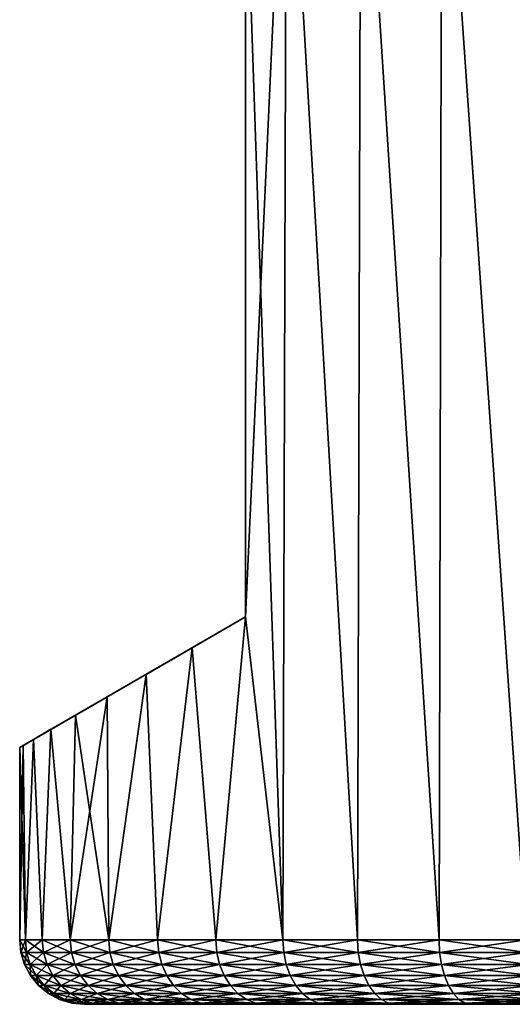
# Model space of a CAD drawing. Header units: metres. Extents: x -109 to 109, y -505 to 40.
# Tile 156 of 256: x -89.5 to -81.86, y 9.5 to 24.75. Entities that reach past the tile are written whole.
import ezdxf

# ---------------------------------------------------------------- set-up
doc = ezdxf.new("R2010")
doc.units = ezdxf.units.M
doc.layers.add('solid_K244224000C74', color=7, linetype='CONTINUOUS')

msp = doc.modelspace()

# ---------------------------------------------------------------- linework, layer by layer
at = {"layer": 'solid_K244224000C74'}
for points in [[(-85.36544, 29.299999, 9.508097), (-86, 27.5, 8.87412), (-85.421127, 10.5, 9.455868)], [(-85.36544, 29.299999, -9.508097), (-86, 15.5, -8.87412), (-86, 27.5, -8.87412)], [(-85.36544, 29.299999, -9.508097), (-85.421127, 10.5, -9.455868), (-86, 15.5, -8.87412)], [(-85.36544, 29.299999, 9.508097), (-85.421127, 10.5, 9.455868), (-84.263054, 10.5, 10.427608)], [(-85.36544, 29.299999, -9.508097), (-84.263054, 10.5, -10.427608), (-85.421127, 10.5, -9.455868)], [(-84.211166, 29.299999, 10.466015), (-85.36544, 29.299999, 9.508097), (-84.263054, 10.5, 10.427608)], [(-85.36544, 29.299999, -9.508097), (-84.211166, 29.299999, -10.466015), (-84.263054, 10.5, -10.427608)], [(-84.211166, 29.299999, 10.466015), (-84.263054, 10.5, 10.427608), (-82.999992, 10.5, 11.258335)], [(-84.211166, 29.299999, -10.466015), (-82.999992, 10.5, -11.258335), (-84.263054, 10.5, -10.427608)], [(-82.954056, 29.299999, 11.284701), (-84.211166, 29.299999, 10.466015), (-82.999992, 10.5, 11.258335)], [(-84.211166, 29.299999, -10.466015), (-82.954056, 29.299999, -11.284701), (-82.999992, 10.5, -11.258335)], [(-82.954056, 29.299999, 11.284701), (-82.999992, 10.5, 11.258335), (-81.649033, 10.5, 11.936812)], [(-82.954056, 29.299999, -11.284701), (-81.649033, 10.5, -11.936812), (-82.999992, 10.5, -11.258335)], [(-81.611031, 29.299999, 11.953115), (-82.954056, 29.299999, 11.284701), (-81.649033, 10.5, 11.936812)], [(-82.954056, 29.299999, -11.284701), (-81.611031, 29.299999, -11.953115), (-81.649033, 10.5, -11.936812)], [(-86, 27.5, 8.87412), (-86, 15.5, 8.87412), (-85.421127, 10.5, 9.455868)], [(-86, 27.5, -8.87412), (-86, 15.5, 8.87412), (-86, 27.5, 8.87412)], [(-86, 15.5, -8.87412), (-86, 15.5, 8.87412), (-86, 27.5, -8.87412)], [(-86, 15.5, -8.87412), (-89.5, 13.479274), (-89.446243, 13.510309, 1.180904)], [(-89.446243, 13.510309, -1.180904), (-89.5, 13.479274), (-86, 15.5, -8.87412)], [(-86, 15.5, -8.87412), (-89.446243, 13.510309, 1.180904), (-89.284752, 13.603549, 2.355766)], [(-89.446243, 13.510309, -1.180904), (-86, 15.5, -8.87412), (-89.284752, 13.603549, -2.355766)], [(-86, 15.5, -8.87412), (-89.284752, 13.603549, 2.355766), (-89.014664, 13.759482, 3.518903)], [(-89.284752, 13.603549, -2.355766), (-86, 15.5, -8.87412), (-89.014664, 13.759482, -3.518903)], [(-86, 15.5, -8.87412), (-89.014664, 13.759482, 3.518903), (-88.634956, 13.978708, 4.662949)], [(-89.014664, 13.759482, -3.518903), (-86, 15.5, -8.87412), (-88.634956, 13.978708, -4.662949)], [(-86, 15.5, -8.87412), (-88.634956, 13.978708, 4.662949), (-88.144295, 14.261989, 5.780242)], [(-88.634956, 13.978708, -4.662949), (-86, 15.5, -8.87412), (-88.144295, 14.261989, -5.780242)], [(-86, 15.5, -8.87412), (-88.144295, 14.261989, 5.780242), (-87.541557, 14.60998, 6.861885)], [(-88.144295, 14.261989, -5.780242), (-86, 15.5, -8.87412), (-87.541557, 14.60998, -6.861885)], [(-86, 15.5, -8.87412), (-87.541557, 14.60998, 6.861885), (-86.826706, 15.022699, 7.89688)], [(-87.541557, 14.60998, -6.861885), (-86, 15.5, -8.87412), (-86.826706, 15.022699, -7.89688)], [(-86, 15.5, 8.87412), (-86.826706, 15.022699, 7.89688), (-86.458565, 10.5, 8.356254)], [(-86, 15.5, -8.87412), (-86.826706, 15.022699, 7.89688), (-86, 15.5, 8.87412)], [(-86.458565, 10.5, -8.356254), (-86.826706, 15.022699, -7.89688), (-86, 15.5, -8.87412)], [(-86, 15.5, 8.87412), (-86.458565, 10.5, 8.356254), (-85.421127, 10.5, 9.455868)], [(-85.421127, 10.5, -9.455868), (-86.458565, 10.5, -8.356254), (-86, 15.5, -8.87412)], [(-86.826706, 15.022699, 7.89688), (-87.541557, 14.60998, 6.861885), (-87.361328, 10.5, 7.143634)], [(-87.361328, 10.5, -7.143634), (-87.541557, 14.60998, -6.861885), (-86.826706, 15.022699, -7.89688)], [(-86.826706, 15.022699, 7.89688), (-87.361328, 10.5, 7.143634), (-86.458565, 10.5, 8.356254)], [(-86.458565, 10.5, -8.356254), (-87.361328, 10.5, -7.143634), (-86.826706, 15.022699, -7.89688)], [(-87.541557, 14.60998, 6.861885), (-88.144295, 14.261989, 5.780242), (-88.117218, 10.5, 5.834403)], [(-88.117218, 10.5, -5.834403), (-88.144295, 14.261989, -5.780242), (-87.541557, 14.60998, -6.861885)], [(-87.541557, 14.60998, 6.861885), (-88.117218, 10.5, 5.834403), (-87.361328, 10.5, 7.143634)], [(-87.361328, 10.5, -7.143634), (-88.117218, 10.5, -5.834403), (-87.541557, 14.60998, -6.861885)], [(-88.716003, 10.5, -4.446272), (-88.634956, 13.978708, -4.662949), (-88.144295, 14.261989, -5.780242)], [(-88.117218, 10.5, -5.834403), (-88.716003, 10.5, -4.446272), (-88.144295, 14.261989, -5.780242)], [(-88.144295, 14.261989, 5.780242), (-88.634956, 13.978708, 4.662949), (-88.117218, 10.5, 5.834403)], [(-88.634956, 13.978708, 4.662949), (-89.014664, 13.759482, 3.518903), (-88.716003, 10.5, 4.446272)], [(-88.716003, 10.5, -4.446272), (-89.014664, 13.759482, -3.518903), (-88.634956, 13.978708, -4.662949)], [(-88.634956, 13.978708, 4.662949), (-88.716003, 10.5, 4.446272), (-88.117218, 10.5, 5.834403)], [(-89.014664, 13.759482, 3.518903), (-89.284752, 13.603549, 2.355766), (-89.149582, 10.5, 2.998013)], [(-89.149582, 10.5, -2.998013), (-89.284752, 13.603549, -2.355766), (-89.014664, 13.759482, -3.518903)], [(-89.014664, 13.759482, 3.518903), (-89.149582, 10.5, 2.998013), (-88.716003, 10.5, 4.446272)], [(-88.716003, 10.5, -4.446272), (-89.149582, 10.5, -2.998013), (-89.014664, 13.759482, -3.518903)], [(-89.284752, 13.603549, 2.355766), (-89.446243, 13.510309, 1.180904), (-89.412102, 10.5, 1.509211)], [(-89.412102, 10.5, -1.509211), (-89.446243, 13.510309, -1.180904), (-89.284752, 13.603549, -2.355766)], [(-89.284752, 13.603549, 2.355766), (-89.412102, 10.5, 1.509211), (-89.149582, 10.5, 2.998013)], [(-89.149582, 10.5, -2.998013), (-89.412102, 10.5, -1.509211), (-89.284752, 13.603549, -2.355766)], [(-89.446243, 13.510309, 1.180904), (-89.5, 13.479274), (-89.412102, 10.5, 1.509211)], [(-89.446243, 13.510309, -1.180904), (-89.5, 10.5), (-89.5, 13.479274)], [(-89.412102, 10.5, -1.509211), (-89.5, 10.5), (-89.446243, 13.510309, -1.180904)], [(-89.5, 13.479274), (-89.5, 10.5), (-89.412102, 10.5, 1.509211)], [(-89.393013, 10.30491, 1.506977), (-89.412102, 10.5, 1.509211), (-89.5, 10.5)], [(-89.480782, 10.30491), (-89.5, 10.5), (-89.412102, 10.5, -1.509211)], [(-89.393013, 10.30491, 1.506977), (-89.5, 10.5), (-89.480782, 10.30491)], [(-89.393013, 10.30491, -1.506977), (-89.480782, 10.30491), (-89.412102, 10.5, -1.509211)], [(-89.13089, 10.30491, 2.993575), (-89.149582, 10.5, 2.998013), (-89.412102, 10.5, 1.509211)], [(-89.393013, 10.30491, 1.506977), (-89.13089, 10.30491, 2.993575), (-89.412102, 10.5, 1.509211)], [(-89.393013, 10.30491, -1.506977), (-89.412102, 10.5, -1.509211), (-89.149582, 10.5, -2.998013)], [(-89.13089, 10.30491, -2.993575), (-89.393013, 10.30491, -1.506977), (-89.149582, 10.5, -2.998013)], [(-88.697945, 10.30491, 4.43969), (-88.716003, 10.5, 4.446272), (-89.149582, 10.5, 2.998013)], [(-89.13089, 10.30491, 2.993575), (-88.697945, 10.30491, 4.43969), (-89.149582, 10.5, 2.998013)], [(-89.13089, 10.30491, -2.993575), (-89.149582, 10.5, -2.998013), (-88.716003, 10.5, -4.446272)], [(-88.697945, 10.30491, -4.43969), (-89.13089, 10.30491, -2.993575), (-88.716003, 10.5, -4.446272)], [(-88.100052, 10.30491, 5.825766), (-88.117218, 10.5, 5.834403), (-88.716003, 10.5, 4.446272)], [(-88.697945, 10.30491, 4.43969), (-88.100052, 10.30491, 5.825766), (-88.716003, 10.5, 4.446272)], [(-88.697945, 10.30491, -4.43969), (-88.716003, 10.5, -4.446272), (-88.117218, 10.5, -5.834403)], [(-88.100052, 10.30491, -5.825766), (-88.697945, 10.30491, -4.43969), (-88.117218, 10.5, -5.834403)], [(-87.345291, 10.30491, 7.133058), (-87.361328, 10.5, 7.143634), (-88.117218, 10.5, 5.834403)], [(-88.100052, 10.30491, 5.825766), (-87.345291, 10.30491, 7.133058), (-88.117218, 10.5, 5.834403)], [(-88.100052, 10.30491, -5.825766), (-88.117218, 10.5, -5.834403), (-87.361328, 10.5, -7.143634)], [(-87.345291, 10.30491, -7.133058), (-88.100052, 10.30491, -5.825766), (-87.361328, 10.5, -7.143634)], [(-86.443855, 10.30491, 8.343888), (-86.458565, 10.5, 8.356254), (-87.361328, 10.5, 7.143634)], [(-87.345291, 10.30491, 7.133058), (-86.443855, 10.30491, 8.343888), (-87.361328, 10.5, 7.143634)], [(-87.345291, 10.30491, -7.133058), (-87.361328, 10.5, -7.143634), (-86.458565, 10.5, -8.356254)], [(-86.443855, 10.30491, -8.343888), (-87.345291, 10.30491, -7.133058), (-86.458565, 10.5, -8.356254)], [(-85.407959, 10.30491, 9.441881), (-85.421127, 10.5, 9.455868), (-86.458565, 10.5, 8.356254)], [(-86.443855, 10.30491, 8.343888), (-85.407959, 10.30491, 9.441881), (-86.458565, 10.5, 8.356254)], [(-86.443855, 10.30491, -8.343888), (-86.458565, 10.5, -8.356254), (-85.421127, 10.5, -9.455868)], [(-85.407959, 10.30491, -9.441881), (-86.443855, 10.30491, -8.343888), (-85.421127, 10.5, -9.455868)], [(-84.251587, 10.30491, 10.412189), (-84.263054, 10.5, 10.427608), (-85.421127, 10.5, 9.455868)], [(-85.407959, 10.30491, 9.441881), (-84.251587, 10.30491, 10.412189), (-85.421127, 10.5, 9.455868)], [(-85.407959, 10.30491, -9.441881), (-85.421127, 10.5, -9.455868), (-84.263054, 10.5, -10.427608)], [(-84.251587, 10.30491, -10.412189), (-85.407959, 10.30491, -9.441881), (-84.263054, 10.5, -10.427608)], [(-82.990395, 10.30491, 11.24169), (-82.999992, 10.5, 11.258335), (-84.263054, 10.5, 10.427608)], [(-84.251587, 10.30491, 10.412189), (-82.990395, 10.30491, 11.24169), (-84.263054, 10.5, 10.427608)], [(-84.251587, 10.30491, -10.412189), (-84.263054, 10.5, -10.427608), (-82.999992, 10.5, -11.258335)], [(-82.990395, 10.30491, -11.24169), (-84.251587, 10.30491, -10.412189), (-82.999992, 10.5, -11.258335)], [(-81.641426, 10.30491, 11.919167), (-81.649033, 10.5, 11.936812), (-82.999992, 10.5, 11.258335)], [(-82.990395, 10.30491, 11.24169), (-81.641426, 10.30491, 11.919167), (-82.999992, 10.5, 11.258335)], [(-82.990395, 10.30491, -11.24169), (-82.999992, 10.5, -11.258335), (-81.649033, 10.5, -11.936812)], [(-81.641426, 10.30491, -11.919167), (-82.990395, 10.30491, -11.24169), (-81.649033, 10.5, -11.936812)], [(-89.423805, 10.117135, 0), (-89.480782, 10.30491), (-89.393013, 10.30491, -1.506977)], [(-89.336418, 10.117135, 1.500362), (-89.480782, 10.30491), (-89.423805, 10.117135, 0)], [(-89.336418, 10.117135, 1.500362), (-89.393013, 10.30491, 1.506977), (-89.480782, 10.30491)], [(-89.336418, 10.117135, -1.500362), (-89.423805, 10.117135, 0), (-89.393013, 10.30491, -1.506977)], [(-89.336418, 10.117135, -1.500362), (-89.393013, 10.30491, -1.506977), (-89.13089, 10.30491, -2.993575)], [(-89.075439, 10.117135, 2.980434), (-89.13089, 10.30491, 2.993575), (-89.393013, 10.30491, 1.506977)], [(-89.336418, 10.117135, 1.500362), (-89.075439, 10.117135, 2.980434), (-89.393013, 10.30491, 1.506977)], [(-89.075439, 10.117135, -2.980434), (-89.336418, 10.117135, -1.500362), (-89.13089, 10.30491, -2.993575)], [(-89.075439, 10.117135, -2.980434), (-89.13089, 10.30491, -2.993575), (-88.697945, 10.30491, -4.43969)], [(-88.644402, 10.117135, 4.420201), (-88.697945, 10.30491, 4.43969), (-89.13089, 10.30491, 2.993575)], [(-89.075439, 10.117135, 2.980434), (-88.644402, 10.117135, 4.420201), (-89.13089, 10.30491, 2.993575)], [(-88.644402, 10.117135, -4.420201), (-89.075439, 10.117135, -2.980434), (-88.697945, 10.30491, -4.43969)], [(-88.644402, 10.117135, -4.420201), (-88.697945, 10.30491, -4.43969), (-88.100052, 10.30491, -5.825766)], [(-88.049133, 10.117135, 5.800193), (-88.100052, 10.30491, 5.825766), (-88.697945, 10.30491, 4.43969)], [(-88.644402, 10.117135, 4.420201), (-88.049133, 10.117135, 5.800193), (-88.697945, 10.30491, 4.43969)], [(-88.049133, 10.117135, -5.800193), (-88.644402, 10.117135, -4.420201), (-88.100052, 10.30491, -5.825766)], [(-88.049133, 10.117135, -5.800193), (-88.100052, 10.30491, -5.825766), (-87.345291, 10.30491, -7.133058)], [(-87.297684, 10.117135, 7.101747), (-87.345291, 10.30491, 7.133058), (-88.100052, 10.30491, 5.825766)], [(-88.049133, 10.117135, 5.800193), (-87.297684, 10.117135, 7.101747), (-88.100052, 10.30491, 5.825766)], [(-87.297684, 10.117135, -7.101747), (-88.049133, 10.117135, -5.800193), (-87.345291, 10.30491, -7.133058)], [(-87.297684, 10.117135, -7.101747), (-87.345291, 10.30491, -7.133058), (-86.443855, 10.30491, -8.343888)], [(-86.400208, 10.117135, 8.307261), (-86.443855, 10.30491, 8.343888), (-87.345291, 10.30491, 7.133058)], [(-87.297684, 10.117135, 7.101747), (-86.400208, 10.117135, 8.307261), (-87.345291, 10.30491, 7.133058)], [(-86.400208, 10.117135, -8.307261), (-87.297684, 10.117135, -7.101747), (-86.443855, 10.30491, -8.343888)], [(-86.400208, 10.117135, -8.307261), (-86.443855, 10.30491, -8.343888), (-85.407959, 10.30491, -9.441881)], [(-85.368851, 10.117135, 9.400434), (-85.407959, 10.30491, 9.441881), (-86.443855, 10.30491, 8.343888)], [(-86.400208, 10.117135, 8.307261), (-85.368851, 10.117135, 9.400434), (-86.443855, 10.30491, 8.343888)], [(-85.368851, 10.117135, -9.400434), (-86.400208, 10.117135, -8.307261), (-85.407959, 10.30491, -9.441881)], [(-85.368851, 10.117135, -9.400434), (-85.407959, 10.30491, -9.441881), (-84.251587, 10.30491, -10.412189)], [(-84.21756, 10.117135, 10.366484), (-84.251587, 10.30491, 10.412189), (-85.407959, 10.30491, 9.441881)], [(-85.368851, 10.117135, 9.400434), (-84.21756, 10.117135, 10.366484), (-85.407959, 10.30491, 9.441881)], [(-84.21756, 10.117135, -10.366484), (-85.368851, 10.117135, -9.400434), (-84.251587, 10.30491, -10.412189)], [(-84.21756, 10.117135, -10.366484), (-84.251587, 10.30491, -10.412189), (-82.990395, 10.30491, -11.24169)], [(-82.961899, 10.117135, 11.192343), (-82.990395, 10.30491, 11.24169), (-84.251587, 10.30491, 10.412189)], [(-84.21756, 10.117135, 10.366484), (-82.961899, 10.117135, 11.192343), (-84.251587, 10.30491, 10.412189)], [(-82.961899, 10.117135, -11.192343), (-84.21756, 10.117135, -10.366484), (-82.990395, 10.30491, -11.24169)], [(-82.961899, 10.117135, -11.192343), (-82.990395, 10.30491, -11.24169), (-81.641426, 10.30491, -11.919167)], [(-81.618858, 10.117135, 11.866845), (-81.641426, 10.30491, 11.919167), (-82.990395, 10.30491, 11.24169)], [(-82.961899, 10.117135, 11.192343), (-81.618858, 10.117135, 11.866845), (-82.990395, 10.30491, 11.24169)], [(-81.618858, 10.117135, -11.866845), (-82.961899, 10.117135, -11.192343), (-81.641426, 10.30491, -11.919167)], [(-89.331253, 9.944103, 0), (-89.423805, 10.117135, 0), (-89.336418, 10.117135, -1.500362)], [(-89.244492, 9.944103, 1.489617), (-89.423805, 10.117135, 0), (-89.331253, 9.944103, 0)], [(-89.244492, 9.944103, 1.489617), (-89.336418, 10.117135, 1.500362), (-89.423805, 10.117135, 0)], [(-89.244492, 9.944103, -1.489617), (-89.336418, 10.117135, -1.500362), (-89.075439, 10.117135, -2.980434)], [(-89.244492, 9.944103, -1.489617), (-89.331253, 9.944103, 0), (-89.336418, 10.117135, -1.500362)], [(-88.985382, 9.944103, 2.95909), (-89.075439, 10.117135, 2.980434), (-89.336418, 10.117135, 1.500362)], [(-89.244492, 9.944103, 1.489617), (-88.985382, 9.944103, 2.95909), (-89.336418, 10.117135, 1.500362)], [(-88.985382, 9.944103, -2.95909), (-89.244492, 9.944103, -1.489617), (-89.075439, 10.117135, -2.980434)], [(-88.985382, 9.944103, -2.95909), (-89.075439, 10.117135, -2.980434), (-88.644402, 10.117135, -4.420201)], [(-88.557434, 9.944103, 4.388546), (-88.644402, 10.117135, 4.420201), (-89.075439, 10.117135, 2.980434)], [(-88.985382, 9.944103, 2.95909), (-88.557434, 9.944103, 4.388546), (-89.075439, 10.117135, 2.980434)], [(-88.557434, 9.944103, -4.388546), (-88.985382, 9.944103, -2.95909), (-88.644402, 10.117135, -4.420201)], [(-88.557434, 9.944103, -4.388546), (-88.644402, 10.117135, -4.420201), (-88.049133, 10.117135, -5.800193)], [(-87.966423, 9.944103, 5.758655), (-88.049133, 10.117135, 5.800193), (-88.644402, 10.117135, 4.420201)], [(-88.557434, 9.944103, 4.388546), (-87.966423, 9.944103, 5.758655), (-88.644402, 10.117135, 4.420201)], [(-87.966423, 9.944103, -5.758655), (-88.557434, 9.944103, -4.388546), (-88.049133, 10.117135, -5.800193)], [(-87.966423, 9.944103, -5.758655), (-88.049133, 10.117135, -5.800193), (-87.297684, 10.117135, -7.101747)], [(-87.220352, 9.944103, 7.050888), (-87.297684, 10.117135, 7.101747), (-88.049133, 10.117135, 5.800193)], [(-87.966423, 9.944103, 5.758655), (-87.220352, 9.944103, 7.050888), (-88.049133, 10.117135, 5.800193)], [(-87.220352, 9.944103, -7.050888), (-87.966423, 9.944103, -5.758655), (-87.297684, 10.117135, -7.101747)], [(-87.220352, 9.944103, -7.050888), (-87.297684, 10.117135, -7.101747), (-86.400208, 10.117135, -8.307261)], [(-86.329308, 9.944103, 8.247769), (-86.400208, 10.117135, 8.307261), (-87.297684, 10.117135, 7.101747)], [(-87.220352, 9.944103, 7.050888), (-86.329308, 9.944103, 8.247769), (-87.297684, 10.117135, 7.101747)], [(-86.329308, 9.944103, -8.247769), (-87.220352, 9.944103, -7.050888), (-86.400208, 10.117135, -8.307261)], [(-86.329308, 9.944103, -8.247769), (-86.400208, 10.117135, -8.307261), (-85.368851, 10.117135, -9.400434)], [(-85.305336, 9.944103, 9.333114), (-85.368851, 10.117135, 9.400434), (-86.400208, 10.117135, 8.307261)], [(-86.329308, 9.944103, 8.247769), (-85.305336, 9.944103, 9.333114), (-86.400208, 10.117135, 8.307261)], [(-85.305336, 9.944103, -9.333114), (-86.329308, 9.944103, -8.247769), (-85.368851, 10.117135, -9.400434)], [(-85.305336, 9.944103, -9.333114), (-85.368851, 10.117135, -9.400434), (-84.21756, 10.117135, -10.366484)], [(-84.162292, 9.944103, 10.292244), (-84.21756, 10.117135, 10.366484), (-85.368851, 10.117135, 9.400434)], [(-85.305336, 9.944103, 9.333114), (-84.162292, 9.944103, 10.292244), (-85.368851, 10.117135, 9.400434)], [(-84.162292, 9.944103, -10.292244), (-85.305336, 9.944103, -9.333114), (-84.21756, 10.117135, -10.366484)], [(-84.162292, 9.944103, -10.292244), (-84.21756, 10.117135, -10.366484), (-82.961899, 10.117135, -11.192343)], [(-82.915627, 9.944103, 11.112189), (-82.961899, 10.117135, 11.192343), (-84.21756, 10.117135, 10.366484)], [(-84.162292, 9.944103, 10.292244), (-82.915627, 9.944103, 11.112189), (-84.21756, 10.117135, 10.366484)], [(-82.915627, 9.944103, -11.112189), (-84.162292, 9.944103, -10.292244), (-82.961899, 10.117135, -11.192343)], [(-82.915627, 9.944103, -11.112189), (-82.961899, 10.117135, -11.192343), (-81.618858, 10.117135, -11.866845)], [(-81.582199, 9.944103, 11.781861), (-81.618858, 10.117135, 11.866845), (-82.961899, 10.117135, 11.192343)], [(-82.915627, 9.944103, 11.112189), (-81.582199, 9.944103, 11.781861), (-82.961899, 10.117135, 11.192343)], [(-81.582199, 9.944103, -11.781861), (-82.915627, 9.944103, -11.112189), (-81.618858, 10.117135, -11.866845)], [(-89.206688, 9.792477, 0), (-89.331253, 9.944103, 0), (-89.244492, 9.944103, -1.489617)], [(-89.120773, 9.792477, 1.475157), (-89.331253, 9.944103, 0), (-89.206688, 9.792477, 0)], [(-89.120773, 9.792477, 1.475157), (-89.244492, 9.944103, 1.489617), (-89.331253, 9.944103, 0)], [(-89.120773, 9.792477, -1.475157), (-89.244492, 9.944103, -1.489617), (-88.985382, 9.944103, -2.95909)], [(-89.120773, 9.792477, -1.475157), (-89.206688, 9.792477, 0), (-89.244492, 9.944103, -1.489617)], [(-88.864182, 9.792477, 2.930364), (-88.985382, 9.944103, 2.95909), (-89.244492, 9.944103, 1.489617)], [(-89.120773, 9.792477, 1.475157), (-88.864182, 9.792477, 2.930364), (-89.244492, 9.944103, 1.489617)], [(-88.864182, 9.792477, -2.930364), (-89.120773, 9.792477, -1.475157), (-88.985382, 9.944103, -2.95909)], [(-88.864182, 9.792477, -2.930364), (-88.985382, 9.944103, -2.95909), (-88.557434, 9.944103, -4.388546)], [(-88.440384, 9.792477, 4.345944), (-88.557434, 9.944103, 4.388546), (-88.985382, 9.944103, 2.95909)], [(-88.864182, 9.792477, 2.930364), (-88.440384, 9.792477, 4.345944), (-88.985382, 9.944103, 2.95909)], [(-88.440384, 9.792477, -4.345944), (-88.864182, 9.792477, -2.930364), (-88.557434, 9.944103, -4.388546)], [(-88.440384, 9.792477, -4.345944), (-88.557434, 9.944103, -4.388546), (-87.966423, 9.944103, -5.758655)], [(-87.85511, 9.792477, 5.702752), (-87.966423, 9.944103, 5.758655), (-88.557434, 9.944103, 4.388546)], [(-88.440384, 9.792477, 4.345944), (-87.85511, 9.792477, 5.702752), (-88.557434, 9.944103, 4.388546)], [(-87.85511, 9.792477, -5.702752), (-88.440384, 9.792477, -4.345944), (-87.966423, 9.944103, -5.758655)], [(-87.85511, 9.792477, -5.702752), (-87.966423, 9.944103, -5.758655), (-87.220352, 9.944103, -7.050888)], [(-87.116287, 9.792477, 6.98244), (-87.220352, 9.944103, 7.050888), (-87.966423, 9.944103, 5.758655)], [(-87.85511, 9.792477, 5.702752), (-87.116287, 9.792477, 6.98244), (-87.966423, 9.944103, 5.758655)], [(-87.116287, 9.792477, -6.98244), (-87.85511, 9.792477, -5.702752), (-87.220352, 9.944103, -7.050888)], [(-87.116287, 9.792477, -6.98244), (-87.220352, 9.944103, -7.050888), (-86.329308, 9.944103, -8.247769)], [(-86.233887, 9.792477, 8.167703), (-86.329308, 9.944103, 8.247769), (-87.220352, 9.944103, 7.050888)], [(-87.116287, 9.792477, 6.98244), (-86.233887, 9.792477, 8.167703), (-87.220352, 9.944103, 7.050888)], [(-86.233887, 9.792477, -8.167703), (-87.116287, 9.792477, -6.98244), (-86.329308, 9.944103, -8.247769)], [(-86.233887, 9.792477, -8.167703), (-86.329308, 9.944103, -8.247769), (-85.305336, 9.944103, -9.333114)], [(-85.219856, 9.792477, 9.242512), (-85.305336, 9.944103, 9.333114), (-86.329308, 9.944103, 8.247769)], [(-86.233887, 9.792477, 8.167703), (-85.219856, 9.792477, 9.242512), (-86.329308, 9.944103, 8.247769)], [(-85.219856, 9.792477, -9.242512), (-86.233887, 9.792477, -8.167703), (-85.305336, 9.944103, -9.333114)], [(-85.219856, 9.792477, -9.242512), (-85.305336, 9.944103, -9.333114), (-84.162292, 9.944103, -10.292244)], [(-84.087906, 9.792477, 10.192331), (-84.162292, 9.944103, 10.292244), (-85.305336, 9.944103, 9.333114)], [(-85.219856, 9.792477, 9.242512), (-84.087906, 9.792477, 10.192331), (-85.305336, 9.944103, 9.333114)], [(-84.087906, 9.792477, -10.192331), (-85.219856, 9.792477, -9.242512), (-84.162292, 9.944103, -10.292244)], [(-84.087906, 9.792477, -10.192331), (-84.162292, 9.944103, -10.292244), (-82.915627, 9.944103, -11.112189)], [(-82.853348, 9.792477, 11.004316), (-82.915627, 9.944103, 11.112189), (-84.162292, 9.944103, 10.292244)], [(-84.087906, 9.792477, 10.192331), (-82.853348, 9.792477, 11.004316), (-84.162292, 9.944103, 10.292244)], [(-82.853348, 9.792477, -11.004316), (-84.087906, 9.792477, -10.192331), (-82.915627, 9.944103, -11.112189)], [(-82.853348, 9.792477, -11.004316), (-82.915627, 9.944103, -11.112189), (-81.582199, 9.944103, -11.781861)], [(-81.53286, 9.792477, 11.667487), (-81.582199, 9.944103, 11.781861), (-82.915627, 9.944103, 11.112189)], [(-82.853348, 9.792477, 11.004316), (-81.53286, 9.792477, 11.667487), (-82.915627, 9.944103, 11.112189)], [(-81.53286, 9.792477, -11.667487), (-82.853348, 9.792477, -11.004316), (-81.582199, 9.944103, -11.781861)], [(-89.054916, 9.668095, 0), (-89.206688, 9.792477, 0), (-89.120773, 9.792477, -1.475157)], [(-88.970024, 9.668095, 1.457537), (-89.206688, 9.792477, 0), (-89.054916, 9.668095, 0)], [(-88.970024, 9.668095, 1.457537), (-89.120773, 9.792477, 1.475157), (-89.206688, 9.792477, 0)], [(-88.970024, 9.668095, -1.457537), (-89.120773, 9.792477, -1.475157), (-88.864182, 9.792477, -2.930364)], [(-88.970024, 9.668095, -1.457537), (-89.054916, 9.668095, 0), (-89.120773, 9.792477, -1.475157)], [(-88.716499, 9.668095, 2.895363), (-88.864182, 9.792477, 2.930364), (-89.120773, 9.792477, 1.475157)], [(-88.970024, 9.668095, 1.457537), (-88.716499, 9.668095, 2.895363), (-89.120773, 9.792477, 1.475157)], [(-88.716499, 9.668095, -2.895363), (-88.970024, 9.668095, -1.457537), (-88.864182, 9.792477, -2.930364)], [(-88.716499, 9.668095, -2.895363), (-88.864182, 9.792477, -2.930364), (-88.440384, 9.792477, -4.345944)], [(-88.29776, 9.668095, 4.294034), (-88.440384, 9.792477, 4.345944), (-88.864182, 9.792477, 2.930364)], [(-88.716499, 9.668095, 2.895363), (-88.29776, 9.668095, 4.294034), (-88.864182, 9.792477, 2.930364)], [(-88.29776, 9.668095, -4.294034), (-88.716499, 9.668095, -2.895363), (-88.440384, 9.792477, -4.345944)], [(-88.29776, 9.668095, -4.294034), (-88.440384, 9.792477, -4.345944), (-87.85511, 9.792477, -5.702752)], [(-87.719482, 9.668095, 5.634636), (-87.85511, 9.792477, 5.702752), (-88.440384, 9.792477, 4.345944)], [(-88.29776, 9.668095, 4.294034), (-87.719482, 9.668095, 5.634636), (-88.440384, 9.792477, 4.345944)], [(-87.719482, 9.668095, -5.634636), (-88.29776, 9.668095, -4.294034), (-87.85511, 9.792477, -5.702752)], [(-87.719482, 9.668095, -5.634636), (-87.85511, 9.792477, -5.702752), (-87.116287, 9.792477, -6.98244)], [(-86.989479, 9.668095, 6.89904), (-87.116287, 9.792477, 6.98244), (-87.85511, 9.792477, 5.702752)], [(-87.719482, 9.668095, 5.634636), (-86.989479, 9.668095, 6.89904), (-87.85511, 9.792477, 5.702752)], [(-86.989479, 9.668095, -6.89904), (-87.719482, 9.668095, -5.634636), (-87.116287, 9.792477, -6.98244)], [(-86.989479, 9.668095, -6.89904), (-87.116287, 9.792477, -6.98244), (-86.233887, 9.792477, -8.167703)], [(-86.117622, 9.668095, 8.070145), (-86.233887, 9.792477, 8.167703), (-87.116287, 9.792477, 6.98244)], [(-86.989479, 9.668095, 6.89904), (-86.117622, 9.668095, 8.070145), (-87.116287, 9.792477, 6.98244)], [(-86.117622, 9.668095, -8.070145), (-86.989479, 9.668095, -6.89904), (-86.233887, 9.792477, -8.167703)], [(-86.117622, 9.668095, -8.070145), (-86.233887, 9.792477, -8.167703), (-85.219856, 9.792477, -9.242512)], [(-85.115707, 9.668095, 9.132115), (-85.219856, 9.792477, 9.242512), (-86.233887, 9.792477, 8.167703)], [(-86.117622, 9.668095, 8.070145), (-85.115707, 9.668095, 9.132115), (-86.233887, 9.792477, 8.167703)], [(-85.115707, 9.668095, -9.132115), (-86.117622, 9.668095, -8.070145), (-85.219856, 9.792477, -9.242512)], [(-85.115707, 9.668095, -9.132115), (-85.219856, 9.792477, -9.242512), (-84.087906, 9.792477, -10.192331)], [(-83.997276, 9.668095, 10.07059), (-84.087906, 9.792477, 10.192331), (-85.219856, 9.792477, 9.242512)], [(-85.115707, 9.668095, 9.132115), (-83.997276, 9.668095, 10.07059), (-85.219856, 9.792477, 9.242512)], [(-83.997276, 9.668095, -10.07059), (-85.115707, 9.668095, -9.132115), (-84.087906, 9.792477, -10.192331)], [(-83.997276, 9.668095, -10.07059), (-84.087906, 9.792477, -10.192331), (-82.853348, 9.792477, -11.004316)], [(-82.777458, 9.668095, 10.872877), (-82.853348, 9.792477, 11.004316), (-84.087906, 9.792477, 10.192331)], [(-83.997276, 9.668095, 10.07059), (-82.777458, 9.668095, 10.872877), (-84.087906, 9.792477, 10.192331)], [(-82.777458, 9.668095, -10.872877), (-83.997276, 9.668095, -10.07059), (-82.853348, 9.792477, -11.004316)], [(-82.777458, 9.668095, -10.872877), (-82.853348, 9.792477, -11.004316), (-81.53286, 9.792477, -11.667487)], [(-81.472748, 9.668095, 11.528127), (-81.53286, 9.792477, 11.667487), (-82.853348, 9.792477, 11.004316)], [(-82.777458, 9.668095, 10.872877), (-81.472748, 9.668095, 11.528127), (-82.853348, 9.792477, 11.004316)], [(-81.472748, 9.668095, -11.528127), (-82.777458, 9.668095, -10.872877), (-81.53286, 9.792477, -11.667487)], [(-88.881775, 9.575746), (-89.054916, 9.668095, 0), (-88.970024, 9.668095, -1.457537)], [(-88.798058, 9.575746, 1.437436), (-89.054916, 9.668095, 0), (-88.881775, 9.575746)], [(-88.798058, 9.575746, 1.437436), (-88.970024, 9.668095, 1.457537), (-89.054916, 9.668095, 0)], [(-88.798058, 9.575746, -1.437436), (-88.970024, 9.668095, -1.457537), (-88.716499, 9.668095, -2.895363)], [(-88.798058, 9.575746, -1.437436), (-88.881775, 9.575746), (-88.970024, 9.668095, -1.457537)], [(-88.548027, 9.575746, 2.855434), (-88.716499, 9.668095, 2.895363), (-88.970024, 9.668095, 1.457537)], [(-88.798058, 9.575746, 1.437436), (-88.548027, 9.575746, 2.855434), (-88.970024, 9.668095, 1.457537)], [(-88.548027, 9.575746, -2.855434), (-88.798058, 9.575746, -1.437436), (-88.716499, 9.668095, -2.895363)], [(-88.548027, 9.575746, -2.855434), (-88.716499, 9.668095, -2.895363), (-88.29776, 9.668095, -4.294034)], [(-88.135063, 9.575746, 4.234817), (-88.29776, 9.668095, 4.294034), (-88.716499, 9.668095, 2.895363)], [(-88.548027, 9.575746, 2.855434), (-88.135063, 9.575746, 4.234817), (-88.716499, 9.668095, 2.895363)], [(-88.135063, 9.575746, -4.234817), (-88.548027, 9.575746, -2.855434), (-88.29776, 9.668095, -4.294034)], [(-88.135063, 9.575746, -4.234817), (-88.29776, 9.668095, -4.294034), (-87.719482, 9.668095, -5.634636)], [(-87.564758, 9.575746, 5.556931), (-87.719482, 9.668095, 5.634636), (-88.29776, 9.668095, 4.294034)], [(-88.135063, 9.575746, 4.234817), (-87.564758, 9.575746, 5.556931), (-88.29776, 9.668095, 4.294034)], [(-87.564758, 9.575746, -5.556931), (-88.135063, 9.575746, -4.234817), (-87.719482, 9.668095, -5.634636)], [(-87.564758, 9.575746, -5.556931), (-87.719482, 9.668095, -5.634636), (-86.989479, 9.668095, -6.89904)], [(-86.844826, 9.575746, 6.803897), (-86.989479, 9.668095, 6.89904), (-87.719482, 9.668095, 5.634636)], [(-87.564758, 9.575746, 5.556931), (-86.844826, 9.575746, 6.803897), (-87.719482, 9.668095, 5.634636)], [(-86.844826, 9.575746, -6.803897), (-87.564758, 9.575746, -5.556931), (-86.989479, 9.668095, -6.89904)], [(-86.844826, 9.575746, -6.803897), (-86.989479, 9.668095, -6.89904), (-86.117622, 9.668095, -8.070145)], [(-85.984993, 9.575746, 7.958852), (-86.117622, 9.668095, 8.070145), (-86.989479, 9.668095, 6.89904)], [(-86.844826, 9.575746, 6.803897), (-85.984993, 9.575746, 7.958852), (-86.989479, 9.668095, 6.89904)], [(-85.984993, 9.575746, -7.958852), (-86.844826, 9.575746, -6.803897), (-86.117622, 9.668095, -8.070145)], [(-85.984993, 9.575746, -7.958852), (-86.117622, 9.668095, -8.070145), (-85.115707, 9.668095, -9.132115)], [(-84.996887, 9.575746, 9.006178), (-85.115707, 9.668095, 9.132115), (-86.117622, 9.668095, 8.070145)], [(-85.984993, 9.575746, 7.958852), (-84.996887, 9.575746, 9.006178), (-86.117622, 9.668095, 8.070145)], [(-84.996887, 9.575746, -9.006178), (-85.984993, 9.575746, -7.958852), (-85.115707, 9.668095, -9.132115)], [(-84.996887, 9.575746, -9.006178), (-85.115707, 9.668095, -9.132115), (-83.997276, 9.668095, -10.07059)], [(-83.893883, 9.575746, 9.93171), (-83.997276, 9.668095, 10.07059), (-85.115707, 9.668095, 9.132115)], [(-84.996887, 9.575746, 9.006178), (-83.893883, 9.575746, 9.93171), (-85.115707, 9.668095, 9.132115)], [(-83.893883, 9.575746, -9.93171), (-84.996887, 9.575746, -9.006178), (-83.997276, 9.668095, -10.07059)], [(-83.893883, 9.575746, -9.93171), (-83.997276, 9.668095, -10.07059), (-82.777458, 9.668095, -10.872877)], [(-82.690887, 9.575746, 10.722933), (-82.777458, 9.668095, 10.872877), (-83.997276, 9.668095, 10.07059)], [(-83.893883, 9.575746, 9.93171), (-82.690887, 9.575746, 10.722933), (-83.997276, 9.668095, 10.07059)], [(-82.690887, 9.575746, -10.722933), (-83.893883, 9.575746, -9.93171), (-82.777458, 9.668095, -10.872877)], [(-82.690887, 9.575746, -10.722933), (-82.777458, 9.668095, -10.872877), (-81.472748, 9.668095, -11.528127)], [(-81.404175, 9.575746, 11.369146), (-81.472748, 9.668095, 11.528127), (-82.777458, 9.668095, 10.872877)], [(-82.690887, 9.575746, 10.722933), (-81.404175, 9.575746, 11.369146), (-82.777458, 9.668095, 10.872877)], [(-81.404175, 9.575746, -11.369146), (-82.690887, 9.575746, -10.722933), (-81.472748, 9.668095, -11.528127)], [(-88.693932, 9.518986), (-88.881775, 9.575746), (-88.798058, 9.575746, -1.437436)], [(-88.611481, 9.518986, 1.415629), (-88.881775, 9.575746), (-88.693932, 9.518986)], [(-88.611481, 9.518986, 1.415629), (-88.798058, 9.575746, 1.437436), (-88.881775, 9.575746)], [(-88.611481, 9.518986, -1.415629), (-88.798058, 9.575746, -1.437436), (-88.548027, 9.575746, -2.855434)], [(-88.611481, 9.518986, -1.415629), (-88.693932, 9.518986), (-88.798058, 9.575746, -1.437436)], [(-88.365242, 9.518986, 2.812115), (-88.548027, 9.575746, 2.855434), (-88.798058, 9.575746, 1.437436)], [(-88.611481, 9.518986, 1.415629), (-88.365242, 9.518986, 2.812115), (-88.798058, 9.575746, 1.437436)], [(-88.693932, 9.518986), (-88.5, 9.5), (-88.419533, 9.5, 1.386962)], [(-88.611481, 9.518986, -1.415629), (-88.5, 9.5), (-88.693932, 9.518986)], [(-88.611481, 9.518986, 1.415629), (-88.693932, 9.518986), (-88.419533, 9.5, 1.386962)], [(-88.365242, 9.518986, -2.812115), (-88.611481, 9.518986, -1.415629), (-88.548027, 9.575746, -2.855434)], [(-88.611481, 9.518986, -1.415629), (-88.419533, 9.5, -1.386951), (-88.5, 9.5)], [(-88.611481, 9.518986, 1.415629), (-88.419533, 9.5, 1.386962), (-88.177788, 9.5, 2.761917)], [(-88.611481, 9.518986, 1.415629), (-88.177788, 9.5, 2.761917), (-88.365242, 9.518986, 2.812115)], [(-88.611481, 9.518986, -1.415629), (-88.177788, 9.5, -2.761904), (-88.419533, 9.5, -1.386951)], [(-88.365242, 9.518986, -2.812115), (-88.177788, 9.5, -2.761904), (-88.611481, 9.518986, -1.415629)], [(-88.365242, 9.518986, -2.812115), (-88.548027, 9.575746, -2.855434), (-88.135063, 9.575746, -4.234817)], [(-87.958549, 9.518986, 4.170571), (-88.135063, 9.575746, 4.234817), (-88.548027, 9.575746, 2.855434)], [(-88.365242, 9.518986, 2.812115), (-87.958549, 9.518986, 4.170571), (-88.548027, 9.575746, 2.855434)], [(-64.580467, 9.5, 1.386951), (-88.419533, 9.5, 1.386962), (-88.5, 9.5)], [(-64.5, 9.5), (-64.580467, 9.5, 1.386951), (-88.5, 9.5)], [(-88.419533, 9.5, -1.386951), (-64.5, 9.5), (-88.5, 9.5)], [(-64.822212, 9.5, 2.761904), (-88.177788, 9.5, 2.761917), (-88.419533, 9.5, 1.386962)], [(-64.580467, 9.5, 1.386951), (-64.822212, 9.5, 2.761904), (-88.419533, 9.5, 1.386962)], [(-88.419533, 9.5, -1.386951), (-64.580467, 9.5, -1.386962), (-64.5, 9.5)], [(-88.419533, 9.5, -1.386951), (-88.177788, 9.5, -2.761904), (-64.580467, 9.5, -1.386962)], [(-87.958549, 9.518986, -4.170571), (-88.365242, 9.518986, -2.812115), (-88.135063, 9.575746, -4.234817)], [(-88.365242, 9.518986, 2.812115), (-88.177788, 9.5, 2.761917), (-87.777786, 9.5, 4.100131)], [(-88.365242, 9.518986, 2.812115), (-87.777786, 9.5, 4.100131), (-87.958549, 9.518986, 4.170571)], [(-88.365242, 9.518986, -2.812115), (-87.777794, 9.5, -4.10012), (-88.177788, 9.5, -2.761904)], [(-87.958549, 9.518986, -4.170571), (-87.777794, 9.5, -4.10012), (-88.365242, 9.518986, -2.812115)], [(-65.222206, 9.5, 4.10012), (-87.777786, 9.5, 4.100131), (-88.177788, 9.5, 2.761917)], [(-64.822212, 9.5, 2.761904), (-65.222206, 9.5, 4.10012), (-88.177788, 9.5, 2.761917)], [(-88.177788, 9.5, -2.761904), (-64.822212, 9.5, -2.761917), (-64.580467, 9.5, -1.386962)], [(-88.177788, 9.5, -2.761904), (-87.777794, 9.5, -4.10012), (-64.822212, 9.5, -2.761917)], [(-87.958549, 9.518986, -4.170571), (-88.135063, 9.575746, -4.234817), (-87.564758, 9.575746, -5.556931)], [(-87.396896, 9.518986, 5.472628), (-87.564758, 9.575746, 5.556931), (-88.135063, 9.575746, 4.234817)], [(-87.958549, 9.518986, 4.170571), (-87.396896, 9.518986, 5.472628), (-88.135063, 9.575746, 4.234817)], [(-87.396896, 9.518986, -5.472628), (-87.958549, 9.518986, -4.170571), (-87.564758, 9.575746, -5.556931)], [(-87.958549, 9.518986, 4.170571), (-87.777786, 9.5, 4.100131), (-87.22554, 9.5, 5.381705)], [(-87.958549, 9.518986, 4.170571), (-87.22554, 9.5, 5.381705), (-87.396896, 9.518986, 5.472628)], [(-87.958549, 9.518986, -4.170571), (-87.225548, 9.5, -5.381695), (-87.777794, 9.5, -4.10012)], [(-87.396896, 9.518986, -5.472628), (-87.225548, 9.5, -5.381695), (-87.958549, 9.518986, -4.170571)], [(-87.777794, 9.5, -4.10012), (-65.222214, 9.5, -4.100131), (-64.822212, 9.5, -2.761917)], [(-87.777794, 9.5, -4.10012), (-87.225548, 9.5, -5.381695), (-65.222214, 9.5, -4.100131)], [(-65.774452, 9.5, 5.381695), (-87.22554, 9.5, 5.381705), (-87.777786, 9.5, 4.100131)], [(-65.222206, 9.5, 4.10012), (-65.774452, 9.5, 5.381695), (-87.777786, 9.5, 4.100131)], [(-87.396896, 9.518986, -5.472628), (-87.564758, 9.575746, -5.556931), (-86.844826, 9.575746, -6.803897)], [(-86.687881, 9.518986, 6.700676), (-86.844826, 9.575746, 6.803897), (-87.564758, 9.575746, 5.556931)], [(-87.396896, 9.518986, 5.472628), (-86.687881, 9.518986, 6.700676), (-87.564758, 9.575746, 5.556931)], [(-86.687881, 9.518986, -6.700676), (-87.396896, 9.518986, -5.472628), (-86.844826, 9.575746, -6.803897)], [(-87.396896, 9.518986, 5.472628), (-87.22554, 9.5, 5.381705), (-86.528099, 9.5, 6.590685)], [(-87.396896, 9.518986, 5.472628), (-86.528099, 9.5, 6.590685), (-86.687881, 9.518986, 6.700676)], [(-87.396896, 9.518986, -5.472628), (-86.528107, 9.5, -6.590674), (-87.225548, 9.5, -5.381695)], [(-86.687881, 9.518986, -6.700676), (-86.528107, 9.5, -6.590674), (-87.396896, 9.518986, -5.472628)], [(-87.225548, 9.5, -5.381695), (-65.77446, 9.5, -5.381705), (-65.222214, 9.5, -4.100131)], [(-87.225548, 9.5, -5.381695), (-86.528107, 9.5, -6.590674), (-65.77446, 9.5, -5.381705)], [(-66.471893, 9.5, 6.590674), (-86.528099, 9.5, 6.590685), (-87.22554, 9.5, 5.381705)], [(-65.774452, 9.5, 5.381695), (-66.471893, 9.5, 6.590674), (-87.22554, 9.5, 5.381705)], [(-86.687881, 9.518986, -6.700676), (-86.844826, 9.575746, -6.803897), (-85.984993, 9.575746, -7.958852)], [(-85.841095, 9.518986, 7.83811), (-85.984993, 9.575746, 7.958852), (-86.844826, 9.575746, 6.803897)], [(-86.687881, 9.518986, 6.700676), (-85.841095, 9.518986, 7.83811), (-86.844826, 9.575746, 6.803897)], [(-85.841095, 9.518986, -7.83811), (-86.687881, 9.518986, -6.700676), (-85.984993, 9.575746, -7.958852)], [(-86.687881, 9.518986, 6.700676), (-86.528099, 9.5, 6.590685), (-85.694809, 9.5, 7.710711)], [(-86.687881, 9.518986, 6.700676), (-85.694809, 9.5, 7.710711), (-85.841095, 9.518986, 7.83811)], [(-86.687881, 9.518986, -6.700676), (-85.694817, 9.5, -7.710701), (-86.528107, 9.5, -6.590674)], [(-85.841095, 9.518986, -7.83811), (-85.694817, 9.5, -7.710701), (-86.687881, 9.518986, -6.700676)], [(-86.528107, 9.5, -6.590674), (-66.471901, 9.5, -6.590685), (-65.77446, 9.5, -5.381705)], [(-86.528107, 9.5, -6.590674), (-85.694817, 9.5, -7.710701), (-66.471901, 9.5, -6.590685)], [(-67.305183, 9.5, 7.710701), (-85.694809, 9.5, 7.710711), (-86.528099, 9.5, 6.590685)], [(-66.471893, 9.5, 6.590674), (-67.305183, 9.5, 7.710701), (-86.528099, 9.5, 6.590685)], [(-85.841095, 9.518986, -7.83811), (-85.984993, 9.575746, -7.958852), (-84.996887, 9.575746, -9.006178)], [(-84.867989, 9.518986, 8.869547), (-84.996887, 9.575746, 9.006178), (-85.984993, 9.575746, 7.958852)], [(-85.841095, 9.518986, 7.83811), (-84.867989, 9.518986, 8.869547), (-85.984993, 9.575746, 7.958852)], [(-84.867989, 9.518986, -8.869547), (-85.841095, 9.518986, -7.83811), (-84.996887, 9.575746, -9.006178)], [(-85.841095, 9.518986, 7.83811), (-85.694809, 9.5, 7.710711), (-84.737053, 9.5, 8.72642)], [(-85.841095, 9.518986, 7.83811), (-84.737053, 9.5, 8.72642), (-84.867989, 9.518986, 8.869547)], [(-85.841095, 9.518986, -7.83811), (-84.737061, 9.5, -8.726412), (-85.694817, 9.5, -7.710701)], [(-84.867989, 9.518986, -8.869547), (-84.737061, 9.5, -8.726412), (-85.841095, 9.518986, -7.83811)], [(-85.694817, 9.5, -7.710701), (-67.305191, 9.5, -7.710711), (-66.471901, 9.5, -6.590685)], [(-85.694817, 9.5, -7.710701), (-84.737061, 9.5, -8.726412), (-67.305191, 9.5, -7.710711)], [(-68.262939, 9.5, 8.726412), (-84.737053, 9.5, 8.72642), (-85.694809, 9.5, 7.710711)], [(-67.305183, 9.5, 7.710701), (-68.262939, 9.5, 8.726412), (-85.694809, 9.5, 7.710711)], [(-84.867989, 9.518986, -8.869547), (-84.996887, 9.575746, -9.006178), (-83.893883, 9.575746, -9.93171)], [(-83.781715, 9.518986, 9.781038), (-83.893883, 9.575746, 9.93171), (-84.996887, 9.575746, 9.006178)], [(-84.867989, 9.518986, 8.869547), (-83.781715, 9.518986, 9.781038), (-84.996887, 9.575746, 9.006178)], [(-83.781715, 9.518986, -9.781038), (-84.867989, 9.518986, -8.869547), (-83.893883, 9.575746, -9.93171)], [(-84.867989, 9.518986, 8.869547), (-84.737053, 9.5, 8.72642), (-83.667809, 9.5, 9.624048)], [(-84.867989, 9.518986, 8.869547), (-83.667809, 9.5, 9.624048), (-83.781715, 9.518986, 9.781038)], [(-84.867989, 9.518986, -8.869547), (-83.667816, 9.5, -9.624041), (-84.737061, 9.5, -8.726412)], [(-83.781715, 9.518986, -9.781038), (-83.667816, 9.5, -9.624041), (-84.867989, 9.518986, -8.869547)], [(-84.737061, 9.5, -8.726412), (-68.262947, 9.5, -8.72642), (-67.305191, 9.5, -7.710711)], [(-84.737061, 9.5, -8.726412), (-83.667816, 9.5, -9.624041), (-68.262947, 9.5, -8.72642)], [(-69.332184, 9.5, 9.624041), (-83.667809, 9.5, 9.624048), (-84.737053, 9.5, 8.72642)], [(-68.262939, 9.5, 8.726412), (-69.332184, 9.5, 9.624041), (-84.737053, 9.5, 8.72642)], [(-83.781715, 9.518986, -9.781038), (-83.893883, 9.575746, -9.93171), (-82.690887, 9.575746, -10.722933)], [(-82.59697, 9.518986, 10.560257), (-82.690887, 9.575746, 10.722933), (-83.893883, 9.575746, 9.93171)], [(-83.781715, 9.518986, 9.781038), (-82.59697, 9.518986, 10.560257), (-83.893883, 9.575746, 9.93171)], [(-82.59697, 9.518986, -10.560257), (-83.781715, 9.518986, -9.781038), (-82.690887, 9.575746, -10.722933)], [(-83.781715, 9.518986, 9.781038), (-83.667809, 9.5, 9.624048), (-82.501793, 9.5, 10.391268)], [(-83.781715, 9.518986, 9.781038), (-82.501793, 9.5, 10.391268), (-82.59697, 9.518986, 10.560257)], [(-83.781715, 9.518986, -9.781038), (-82.501808, 9.5, -10.391261), (-83.667816, 9.5, -9.624041)], [(-82.59697, 9.518986, -10.560257), (-82.501808, 9.5, -10.391261), (-83.781715, 9.518986, -9.781038)], [(-83.667816, 9.5, -9.624041), (-69.332191, 9.5, -9.624048), (-68.262947, 9.5, -8.72642)], [(-83.667816, 9.5, -9.624041), (-82.501808, 9.5, -10.391261), (-69.332191, 9.5, -9.624048)], [(-70.498192, 9.5, 10.391261), (-82.501793, 9.5, 10.391268), (-83.667809, 9.5, 9.624048)], [(-69.332184, 9.5, 9.624041), (-70.498192, 9.5, 10.391261), (-83.667809, 9.5, 9.624048)], [(-82.59697, 9.518986, -10.560257), (-82.690887, 9.575746, -10.722933), (-81.404175, 9.575746, -11.369146)], [(-81.329773, 9.518986, 11.196668), (-81.404175, 9.575746, 11.369146), (-82.690887, 9.575746, 10.722933)], [(-82.59697, 9.518986, 10.560257), (-81.329773, 9.518986, 11.196668), (-82.690887, 9.575746, 10.722933)], [(-81.329773, 9.518986, -11.196668), (-82.59697, 9.518986, -10.560257), (-81.404175, 9.575746, -11.369146)], [(-82.59697, 9.518986, 10.560257), (-82.501793, 9.5, 10.391268), (-81.254593, 9.5, 11.017877)], [(-82.59697, 9.518986, 10.560257), (-81.254593, 9.5, 11.017877), (-81.329773, 9.518986, 11.196668)], [(-82.59697, 9.518986, -10.560257), (-81.254601, 9.5, -11.017872), (-82.501808, 9.5, -10.391261)], [(-81.329773, 9.518986, -11.196668), (-81.254601, 9.5, -11.017872), (-82.59697, 9.518986, -10.560257)], [(-82.501808, 9.5, -10.391261), (-70.498207, 9.5, -10.391268), (-69.332191, 9.5, -9.624048)], [(-82.501808, 9.5, -10.391261), (-81.254601, 9.5, -11.017872), (-70.498207, 9.5, -10.391268)], [(-71.745399, 9.5, 11.017872), (-81.254593, 9.5, 11.017877), (-82.501793, 9.5, 10.391268)], [(-70.498192, 9.5, 10.391261), (-71.745399, 9.5, 11.017872), (-82.501793, 9.5, 10.391268)]]:
    msp.add_3dface(points, dxfattribs=at)

doc.saveas('drawing.dxf')
